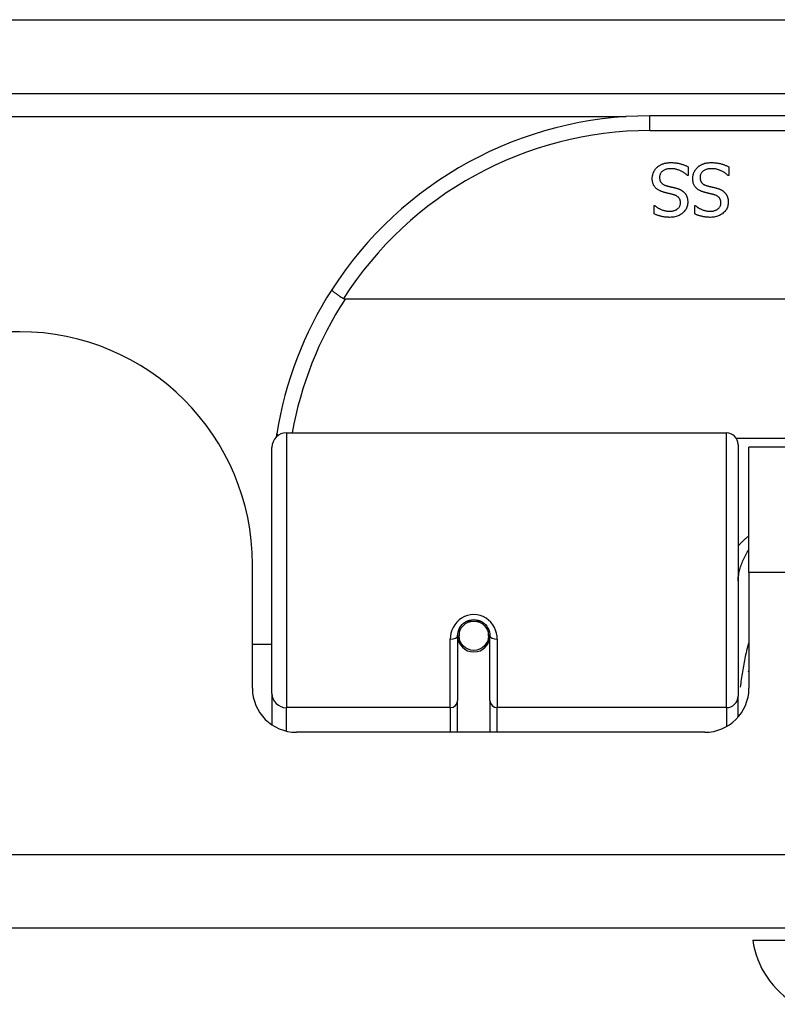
# Model space of a CAD drawing. Header units: inches. Extents: x 25 to 686, y 75 to 315.
# Tile 40 of 256: x 151.49 to 152.5, y 74.94 to 76.26. Entities that reach past the tile are written whole.
import ezdxf

# ---------------------------------------------------------------- set-up
doc = ezdxf.new("R2010")
doc.units = ezdxf.units.IN
doc.header["$MEASUREMENT"] = 0
doc.layers.add('Visible Edges(ANSI)', color=7, linetype='Continuous', lineweight=25)
doc.layers.add('Visible Tangent Edges(ANSI)', color=7, linetype='Continuous', lineweight=25)

msp = doc.modelspace()

# ---------------------------------------------------------------- linework, layer by layer
at = {"layer": 'Visible Edges(ANSI)'}
for p, q in [((91.5288, 76.1651), (157.3308, 76.1651)), ((153.8294, 76.1351), (152.3333, 76.1351)), ((152.3845, 76.0669), (152.3845, 76.0551)), ((152.4388, 76.0669), (152.4388, 76.0551)), ((152.3845, 76.0551), (152.3838, 76.0551)), ((152.4388, 76.0551), (152.4381, 76.0551)), ((152.3391, 76.0149), (152.3398, 76.0149)), ((152.3391, 76.0036), (152.3391, 76.0149)), ((152.3933, 76.0149), (152.394, 76.0149)), ((152.3933, 76.0036), (152.3933, 76.0149)), ((154.2382, 75.8894), (151.9245, 75.8894)), ((151.4883, 75.8456), (135.5733, 75.8456)), ((151.8461, 75.7101), (152.4357, 75.7101)), ((151.8264, 75.3605), (151.8264, 75.6904)), ((152.4514, 75.6943), (152.4514, 75.3567)), ((152.4658, 75.5226), (152.4658, 75.6906)), ((153.6968, 75.6906), (152.4658, 75.6906)), ((151.8003, 75.3676), (151.8003, 75.5336)), ((152.4658, 75.5226), (152.4658, 75.3676)), ((152.0754, 75.4379), (152.0754, 75.351)), ((152.0774, 75.4469), (152.0774, 75.4379)), ((152.1168, 75.4379), (152.1168, 75.4469)), ((152.1187, 75.351), (152.1187, 75.4379)), ((151.8264, 75.4261), (151.8003, 75.4261)), ((152.0775, 75.4356), (152.0756, 75.4356)), ((152.0814, 75.4261), (152.079, 75.4261)), ((152.1152, 75.4261), (152.1128, 75.4261)), ((152.1186, 75.4356), (152.1166, 75.4356)), ((151.8264, 75.3605), (151.8264, 75.3186)), ((152.4514, 75.329), (152.4514, 75.3567)), ((152.0754, 75.3086), (152.0754, 75.351)), ((152.1187, 75.351), (152.1187, 75.3086)), ((152.4068, 75.3086), (151.8594, 75.3086)), ((157.2323, 75.0456), (91.6273, 75.0456)), ((152.4711, 75.0298), (152.5439, 75.0298))]:
    msp.add_line(p, q, dxfattribs=at)
at = {"layer": 'Visible Edges(ANSI)', "flags": 128}
for points in [[(152.3427, 76.066), (152.3433, 76.0665), (152.3439, 76.067), (152.3445, 76.0675), (152.3451, 76.0679), (152.3457, 76.0683), (152.3464, 76.0687), (152.347, 76.0691), (152.3477, 76.0695), (152.3483, 76.0698), (152.349, 76.0702), (152.3497, 76.0705), (152.3504, 76.0708), (152.3512, 76.071), (152.3519, 76.0713), (152.3527, 76.0715), (152.3535, 76.0717), (152.3544, 76.0719), (152.3553, 76.072), (152.3562, 76.0721), (152.3571, 76.0722), (152.3581, 76.0723), (152.3591, 76.0724), (152.3602, 76.0724), (152.3612, 76.0724)], [(152.3612, 76.0724), (152.3625, 76.0724), (152.3637, 76.0724), (152.3649, 76.0723), (152.3661, 76.0722), (152.3672, 76.0721), (152.3683, 76.072), (152.3694, 76.0719), (152.3705, 76.0717), (152.3715, 76.0715), (152.3725, 76.0713), (152.3734, 76.0711), (152.3743, 76.0708), (152.3752, 76.0705), (152.3761, 76.0703), (152.377, 76.07), (152.3779, 76.0697), (152.3787, 76.0694), (152.3796, 76.069), (152.3804, 76.0687), (152.3812, 76.0684), (152.3821, 76.068), (152.3829, 76.0677), (152.3837, 76.0673), (152.3845, 76.0669)], [(152.397, 76.066), (152.3976, 76.0665), (152.3982, 76.067), (152.3988, 76.0675), (152.3994, 76.0679), (152.4, 76.0683), (152.4006, 76.0687), (152.4013, 76.0691), (152.4019, 76.0695), (152.4026, 76.0698), (152.4033, 76.0702), (152.404, 76.0705), (152.4047, 76.0708), (152.4054, 76.071), (152.4062, 76.0713), (152.407, 76.0715), (152.4078, 76.0717), (152.4087, 76.0719), (152.4096, 76.072), (152.4105, 76.0721), (152.4114, 76.0722), (152.4124, 76.0723), (152.4134, 76.0724), (152.4144, 76.0724), (152.4155, 76.0724)], [(152.4155, 76.0724), (152.4168, 76.0724), (152.418, 76.0724), (152.4192, 76.0723), (152.4204, 76.0722), (152.4215, 76.0721), (152.4226, 76.072), (152.4237, 76.0719), (152.4247, 76.0717), (152.4257, 76.0715), (152.4267, 76.0713), (152.4277, 76.0711), (152.4286, 76.0708), (152.4295, 76.0705), (152.4304, 76.0703), (152.4313, 76.07), (152.4321, 76.0697), (152.433, 76.0694), (152.4338, 76.069), (152.4347, 76.0687), (152.4355, 76.0684), (152.4363, 76.068), (152.4371, 76.0677), (152.438, 76.0673), (152.4388, 76.0669)], [(152.3363, 76.0509), (152.3363, 76.0516), (152.3364, 76.0523), (152.3364, 76.053), (152.3365, 76.0537), (152.3366, 76.0544), (152.3367, 76.0551), (152.3369, 76.0558), (152.3371, 76.0565), (152.3373, 76.0571), (152.3375, 76.0578), (152.3377, 76.0585), (152.338, 76.0592), (152.3383, 76.0598), (152.3386, 76.0605), (152.3389, 76.0611), (152.3393, 76.0617), (152.3396, 76.0623), (152.34, 76.0629), (152.3404, 76.0634), (152.3409, 76.064), (152.3413, 76.0645), (152.3418, 76.065), (152.3422, 76.0655), (152.3427, 76.066)], [(152.3619, 76.0643), (152.3606, 76.0642), (152.3594, 76.0642), (152.3583, 76.0641), (152.3571, 76.0639), (152.3561, 76.0637), (152.3551, 76.0635), (152.3541, 76.0632), (152.3532, 76.0628), (152.3524, 76.0624), (152.3516, 76.062), (152.3508, 76.0615), (152.3501, 76.061), (152.3495, 76.0605), (152.3489, 76.0599), (152.3484, 76.0593), (152.3479, 76.0586), (152.3475, 76.058), (152.3471, 76.0573), (152.3468, 76.0565), (152.3466, 76.0558), (152.3464, 76.055), (152.3462, 76.0542), (152.3462, 76.0533), (152.3461, 76.0524)], [(152.3838, 76.0551), (152.383, 76.0558), (152.3822, 76.0565), (152.3814, 76.0571), (152.3806, 76.0578), (152.3797, 76.0584), (152.3788, 76.059), (152.378, 76.0595), (152.377, 76.06), (152.3761, 76.0605), (152.3752, 76.061), (152.3742, 76.0614), (152.3733, 76.0619), (152.3723, 76.0622), (152.3713, 76.0626), (152.3703, 76.0629), (152.3694, 76.0632), (152.3684, 76.0635), (152.3675, 76.0637), (152.3665, 76.0639), (152.3656, 76.064), (152.3647, 76.0641), (152.3637, 76.0642), (152.3628, 76.0643), (152.3619, 76.0643)], [(152.3906, 76.0509), (152.3906, 76.0516), (152.3906, 76.0523), (152.3907, 76.053), (152.3908, 76.0537), (152.3909, 76.0544), (152.391, 76.0551), (152.3912, 76.0558), (152.3913, 76.0565), (152.3915, 76.0571), (152.3918, 76.0578), (152.392, 76.0585), (152.3923, 76.0592), (152.3926, 76.0598), (152.3929, 76.0605), (152.3932, 76.0611), (152.3935, 76.0617), (152.3939, 76.0623), (152.3943, 76.0629), (152.3947, 76.0634), (152.3951, 76.064), (152.3956, 76.0645), (152.396, 76.065), (152.3965, 76.0655), (152.397, 76.066)], [(152.4162, 76.0643), (152.4149, 76.0642), (152.4137, 76.0642), (152.4125, 76.0641), (152.4114, 76.0639), (152.4103, 76.0637), (152.4093, 76.0635), (152.4084, 76.0632), (152.4075, 76.0628), (152.4066, 76.0624), (152.4058, 76.062), (152.4051, 76.0615), (152.4044, 76.061), (152.4037, 76.0605), (152.4032, 76.0599), (152.4026, 76.0593), (152.4022, 76.0586), (152.4018, 76.058), (152.4014, 76.0573), (152.4011, 76.0565), (152.4008, 76.0558), (152.4006, 76.055), (152.4005, 76.0542), (152.4004, 76.0533), (152.4004, 76.0524)], [(152.4381, 76.0551), (152.4373, 76.0558), (152.4365, 76.0565), (152.4357, 76.0571), (152.4348, 76.0578), (152.434, 76.0584), (152.4331, 76.059), (152.4322, 76.0595), (152.4313, 76.06), (152.4304, 76.0605), (152.4295, 76.061), (152.4285, 76.0614), (152.4275, 76.0619), (152.4266, 76.0622), (152.4256, 76.0626), (152.4246, 76.0629), (152.4237, 76.0632), (152.4227, 76.0635), (152.4218, 76.0637), (152.4208, 76.0639), (152.4199, 76.064), (152.4189, 76.0641), (152.418, 76.0642), (152.4171, 76.0643), (152.4162, 76.0643)], [(152.3504, 76.0331), (152.3492, 76.0335), (152.3481, 76.0339), (152.347, 76.0344), (152.3459, 76.0348), (152.345, 76.0353), (152.3441, 76.0359), (152.3432, 76.0365), (152.3424, 76.0371), (152.3416, 76.0377), (152.3409, 76.0384), (152.3403, 76.0391), (152.3397, 76.0398), (152.3392, 76.0406), (152.3387, 76.0414), (152.3382, 76.0422), (152.3378, 76.0431), (152.3375, 76.044), (152.3372, 76.0449), (152.3369, 76.0458), (152.3367, 76.0468), (152.3365, 76.0478), (152.3364, 76.0488), (152.3363, 76.0499), (152.3363, 76.0509)], [(152.3461, 76.0524), (152.3461, 76.0517), (152.3462, 76.0511), (152.3463, 76.0504), (152.3464, 76.0498), (152.3465, 76.0492), (152.3466, 76.0486), (152.3468, 76.048), (152.3471, 76.0475), (152.3473, 76.047), (152.3476, 76.0465), (152.3479, 76.046), (152.3482, 76.0456), (152.3486, 76.0451), (152.349, 76.0447), (152.3494, 76.0443), (152.3499, 76.0439), (152.3504, 76.0436), (152.3509, 76.0432), (152.3515, 76.0429), (152.3521, 76.0426), (152.3527, 76.0423), (152.3534, 76.0421), (152.3541, 76.0418), (152.3549, 76.0416)], [(152.4046, 76.0331), (152.4035, 76.0335), (152.4023, 76.0339), (152.4012, 76.0344), (152.4002, 76.0348), (152.3992, 76.0353), (152.3983, 76.0359), (152.3975, 76.0365), (152.3967, 76.0371), (152.3959, 76.0377), (152.3952, 76.0384), (152.3946, 76.0391), (152.394, 76.0398), (152.3934, 76.0406), (152.3929, 76.0414), (152.3925, 76.0422), (152.3921, 76.0431), (152.3917, 76.044), (152.3914, 76.0449), (152.3912, 76.0458), (152.391, 76.0468), (152.3908, 76.0478), (152.3907, 76.0488), (152.3906, 76.0499), (152.3906, 76.0509)], [(152.4004, 76.0524), (152.4004, 76.0517), (152.4005, 76.0511), (152.4005, 76.0504), (152.4006, 76.0498), (152.4008, 76.0492), (152.4009, 76.0486), (152.4011, 76.048), (152.4013, 76.0475), (152.4016, 76.047), (152.4019, 76.0465), (152.4022, 76.046), (152.4025, 76.0456), (152.4029, 76.0451), (152.4033, 76.0447), (152.4037, 76.0443), (152.4042, 76.0439), (152.4047, 76.0436), (152.4052, 76.0432), (152.4058, 76.0429), (152.4064, 76.0426), (152.407, 76.0423), (152.4077, 76.0421), (152.4084, 76.0418), (152.4091, 76.0416)], [(152.3649, 76.0294), (152.3644, 76.0295), (152.3639, 76.0296), (152.3633, 76.0298), (152.3628, 76.0299), (152.3622, 76.0301), (152.3616, 76.0302), (152.361, 76.0304), (152.3603, 76.0305), (152.3597, 76.0307), (152.359, 76.0309), (152.3583, 76.031), (152.3576, 76.0312), (152.3569, 76.0314), (152.3562, 76.0315), (152.3555, 76.0317), (152.3549, 76.0319), (152.3542, 76.032), (152.3536, 76.0322), (152.353, 76.0323), (152.3525, 76.0325), (152.3519, 76.0326), (152.3514, 76.0328), (152.3509, 76.0329), (152.3504, 76.0331)], [(152.3549, 76.0416), (152.3554, 76.0414), (152.3559, 76.0413), (152.3565, 76.0411), (152.357, 76.041), (152.3575, 76.0409), (152.358, 76.0407), (152.3585, 76.0406), (152.359, 76.0405), (152.3595, 76.0404), (152.3599, 76.0403), (152.3604, 76.0401), (152.3609, 76.04), (152.3613, 76.0399), (152.3618, 76.0398), (152.3623, 76.0397), (152.3628, 76.0396), (152.3634, 76.0394), (152.3639, 76.0393), (152.3645, 76.0392), (152.3651, 76.039), (152.3657, 76.0389), (152.3663, 76.0387), (152.367, 76.0385), (152.3677, 76.0384)], [(152.3677, 76.0384), (152.3683, 76.0382), (152.3689, 76.038), (152.3694, 76.0379), (152.37, 76.0377), (152.3706, 76.0375), (152.3711, 76.0373), (152.3717, 76.0371), (152.3722, 76.0369), (152.3727, 76.0366), (152.3732, 76.0364), (152.3737, 76.0362), (152.3742, 76.0359), (152.3747, 76.0357), (152.3752, 76.0354), (152.3756, 76.0351), (152.3761, 76.0349), (152.3765, 76.0346), (152.377, 76.0342), (152.3774, 76.0339), (152.3778, 76.0336), (152.3782, 76.0332), (152.3786, 76.0329), (152.379, 76.0325), (152.3794, 76.0321)], [(152.3794, 76.0321), (152.3797, 76.0317), (152.3801, 76.0313), (152.3804, 76.0309), (152.3807, 76.0305), (152.381, 76.03), (152.3813, 76.0296), (152.3816, 76.0291), (152.3819, 76.0286), (152.3821, 76.0281), (152.3823, 76.0276), (152.3826, 76.0271), (152.3828, 76.0266), (152.383, 76.0261), (152.3831, 76.0255), (152.3833, 76.025), (152.3834, 76.0244), (152.3836, 76.0238), (152.3837, 76.0232), (152.3838, 76.0226), (152.3838, 76.022), (152.3839, 76.0213), (152.3839, 76.0207), (152.384, 76.02), (152.384, 76.0193)], [(152.4192, 76.0294), (152.4187, 76.0295), (152.4181, 76.0296), (152.4176, 76.0298), (152.417, 76.0299), (152.4165, 76.0301), (152.4158, 76.0302), (152.4152, 76.0304), (152.4146, 76.0305), (152.4139, 76.0307), (152.4133, 76.0309), (152.4126, 76.031), (152.4119, 76.0312), (152.4111, 76.0314), (152.4104, 76.0315), (152.4098, 76.0317), (152.4091, 76.0319), (152.4085, 76.032), (152.4079, 76.0322), (152.4073, 76.0323), (152.4067, 76.0325), (152.4062, 76.0326), (152.4056, 76.0328), (152.4051, 76.0329), (152.4046, 76.0331)], [(152.4091, 76.0416), (152.4097, 76.0414), (152.4102, 76.0413), (152.4107, 76.0411), (152.4112, 76.041), (152.4118, 76.0409), (152.4123, 76.0407), (152.4128, 76.0406), (152.4132, 76.0405), (152.4137, 76.0404), (152.4142, 76.0403), (152.4147, 76.0401), (152.4151, 76.04), (152.4156, 76.0399), (152.4161, 76.0398), (152.4166, 76.0397), (152.4171, 76.0396), (152.4176, 76.0394), (152.4182, 76.0393), (152.4188, 76.0392), (152.4194, 76.039), (152.42, 76.0389), (152.4206, 76.0387), (152.4213, 76.0385), (152.4219, 76.0384)], [(152.4219, 76.0384), (152.4225, 76.0382), (152.4231, 76.038), (152.4237, 76.0379), (152.4243, 76.0377), (152.4249, 76.0375), (152.4254, 76.0373), (152.426, 76.0371), (152.4265, 76.0369), (152.427, 76.0366), (152.4275, 76.0364), (152.428, 76.0362), (152.4285, 76.0359), (152.429, 76.0357), (152.4295, 76.0354), (152.4299, 76.0351), (152.4304, 76.0349), (152.4308, 76.0346), (152.4312, 76.0342), (152.4317, 76.0339), (152.4321, 76.0336), (152.4325, 76.0332), (152.4329, 76.0329), (152.4333, 76.0325), (152.4336, 76.0321)], [(152.4336, 76.0321), (152.434, 76.0317), (152.4343, 76.0313), (152.4347, 76.0309), (152.435, 76.0305), (152.4353, 76.03), (152.4356, 76.0296), (152.4359, 76.0291), (152.4361, 76.0286), (152.4364, 76.0281), (152.4366, 76.0276), (152.4368, 76.0271), (152.437, 76.0266), (152.4372, 76.0261), (152.4374, 76.0255), (152.4376, 76.025), (152.4377, 76.0244), (152.4378, 76.0238), (152.4379, 76.0232), (152.438, 76.0226), (152.4381, 76.022), (152.4382, 76.0213), (152.4382, 76.0207), (152.4382, 76.02), (152.4382, 76.0193)], [(152.3595, 76.0072), (152.3606, 76.0072), (152.3616, 76.0073), (152.3626, 76.0074), (152.3636, 76.0075), (152.3645, 76.0077), (152.3654, 76.008), (152.3663, 76.0082), (152.3671, 76.0086), (152.3679, 76.0089), (152.3687, 76.0093), (152.3694, 76.0098), (152.3701, 76.0103), (152.3707, 76.0108), (152.3713, 76.0113), (152.3719, 76.0119), (152.3724, 76.0125), (152.3728, 76.0132), (152.3731, 76.0138), (152.3734, 76.0145), (152.3737, 76.0152), (152.3739, 76.016), (152.374, 76.0167), (152.3741, 76.0175), (152.3741, 76.0183)], [(152.384, 76.0193), (152.3839, 76.0179), (152.3838, 76.0165), (152.3836, 76.0152), (152.3832, 76.0139), (152.3828, 76.0126), (152.3823, 76.0114), (152.3817, 76.0102), (152.381, 76.0091), (152.3802, 76.008), (152.3793, 76.0069), (152.3783, 76.0059), (152.3773, 76.0049), (152.3761, 76.0039), (152.3749, 76.0031), (152.3737, 76.0023), (152.3724, 76.0016), (152.371, 76.001), (152.3696, 76.0005), (152.3682, 76), (152.3667, 75.9997), (152.3651, 75.9994), (152.3635, 75.9992), (152.3618, 75.9991), (152.3601, 75.999)], [(152.3741, 76.0183), (152.3741, 76.0191), (152.3741, 76.0198), (152.374, 76.0205), (152.3739, 76.0211), (152.3737, 76.0217), (152.3736, 76.0224), (152.3733, 76.0229), (152.3731, 76.0235), (152.3728, 76.024), (152.3725, 76.0245), (152.3721, 76.025), (152.3718, 76.0255), (152.3714, 76.0259), (152.3709, 76.0263), (152.3704, 76.0267), (152.3699, 76.0271), (152.3694, 76.0275), (152.3689, 76.0278), (152.3683, 76.0281), (152.3677, 76.0284), (152.367, 76.0287), (152.3663, 76.0289), (152.3656, 76.0291), (152.3649, 76.0294)], [(152.4138, 76.0072), (152.4148, 76.0072), (152.4159, 76.0073), (152.4169, 76.0074), (152.4179, 76.0075), (152.4188, 76.0077), (152.4197, 76.008), (152.4206, 76.0082), (152.4214, 76.0086), (152.4222, 76.0089), (152.423, 76.0093), (152.4237, 76.0098), (152.4244, 76.0103), (152.425, 76.0108), (152.4256, 76.0113), (152.4261, 76.0119), (152.4266, 76.0125), (152.427, 76.0132), (152.4274, 76.0138), (152.4277, 76.0145), (152.428, 76.0152), (152.4282, 76.016), (152.4283, 76.0167), (152.4284, 76.0175), (152.4284, 76.0183)], [(152.4382, 76.0193), (152.4382, 76.0179), (152.4381, 76.0165), (152.4378, 76.0152), (152.4375, 76.0139), (152.4371, 76.0126), (152.4366, 76.0114), (152.436, 76.0102), (152.4353, 76.0091), (152.4345, 76.008), (152.4336, 76.0069), (152.4326, 76.0059), (152.4315, 76.0049), (152.4304, 76.0039), (152.4292, 76.0031), (152.4279, 76.0023), (152.4266, 76.0016), (152.4253, 76.001), (152.4239, 76.0005), (152.4224, 76), (152.4209, 75.9997), (152.4194, 75.9994), (152.4178, 75.9992), (152.4161, 75.9991), (152.4144, 75.999)], [(152.4284, 76.0183), (152.4284, 76.0191), (152.4284, 76.0198), (152.4283, 76.0205), (152.4282, 76.0211), (152.428, 76.0217), (152.4278, 76.0224), (152.4276, 76.0229), (152.4274, 76.0235), (152.4271, 76.024), (152.4268, 76.0245), (152.4264, 76.025), (152.426, 76.0255), (152.4256, 76.0259), (152.4252, 76.0263), (152.4247, 76.0267), (152.4242, 76.0271), (152.4237, 76.0275), (152.4231, 76.0278), (152.4225, 76.0281), (152.4219, 76.0284), (152.4213, 76.0287), (152.4206, 76.0289), (152.4199, 76.0291), (152.4192, 76.0294)], [(152.3398, 76.0149), (152.3403, 76.0144), (152.3409, 76.0139), (152.3416, 76.0134), (152.3422, 76.0129), (152.3429, 76.0124), (152.3436, 76.012), (152.3443, 76.0115), (152.3451, 76.0111), (152.3459, 76.0107), (152.3467, 76.0103), (152.3476, 76.0099), (152.3484, 76.0095), (152.3493, 76.0091), (152.3502, 76.0088), (152.3511, 76.0085), (152.352, 76.0082), (152.3529, 76.008), (152.3538, 76.0078), (152.3548, 76.0076), (152.3557, 76.0074), (152.3566, 76.0073), (152.3576, 76.0073), (152.3585, 76.0072), (152.3595, 76.0072)], [(152.394, 76.0149), (152.3946, 76.0144), (152.3952, 76.0139), (152.3958, 76.0134), (152.3965, 76.0129), (152.3972, 76.0124), (152.3979, 76.012), (152.3986, 76.0115), (152.3994, 76.0111), (152.4002, 76.0107), (152.401, 76.0103), (152.4018, 76.0099), (152.4027, 76.0095), (152.4036, 76.0091), (152.4045, 76.0088), (152.4054, 76.0085), (152.4063, 76.0082), (152.4072, 76.008), (152.4081, 76.0078), (152.409, 76.0076), (152.41, 76.0074), (152.4109, 76.0073), (152.4119, 76.0073), (152.4128, 76.0072), (152.4138, 76.0072)], [(152.3601, 75.999), (152.3591, 75.999), (152.3582, 75.9991), (152.3572, 75.9991), (152.3562, 75.9992), (152.3553, 75.9992), (152.3543, 75.9993), (152.3534, 75.9994), (152.3525, 75.9996), (152.3516, 75.9997), (152.3507, 75.9999), (152.3498, 76), (152.3489, 76.0002), (152.348, 76.0004), (152.3471, 76.0006), (152.3463, 76.0009), (152.3454, 76.0011), (152.3446, 76.0014), (152.3438, 76.0017), (152.343, 76.0019), (152.3422, 76.0023), (152.3414, 76.0026), (152.3406, 76.0029), (152.3398, 76.0033), (152.3391, 76.0036)], [(152.4144, 75.999), (152.4134, 75.999), (152.4124, 75.9991), (152.4115, 75.9991), (152.4105, 75.9992), (152.4095, 75.9992), (152.4086, 75.9993), (152.4077, 75.9994), (152.4067, 75.9996), (152.4058, 75.9997), (152.4049, 75.9999), (152.404, 76), (152.4032, 76.0002), (152.4023, 76.0004), (152.4014, 76.0006), (152.4006, 76.0009), (152.3997, 76.0011), (152.3989, 76.0014), (152.3981, 76.0017), (152.3972, 76.0019), (152.3964, 76.0023), (152.3956, 76.0026), (152.3949, 76.0029), (152.3941, 76.0033), (152.3933, 76.0036)], [(151.9067, 75.9019), (151.9067, 75.9018), (151.9067, 75.9017), (151.9068, 75.9015), (151.907, 75.9012), (151.9073, 75.9009), (151.9076, 75.9006), (151.908, 75.9002), (151.9085, 75.8998), (151.909, 75.8994), (151.9096, 75.8989), (151.9102, 75.8984), (151.9109, 75.8979), (151.9117, 75.8973), (151.9125, 75.8967), (151.9133, 75.8961), (151.9142, 75.8955), (151.9152, 75.8948), (151.9161, 75.8941), (151.9171, 75.8935), (151.9181, 75.8928), (151.9192, 75.8921), (151.9202, 75.8914), (151.9213, 75.8907), (151.9224, 75.89)], [(151.9245, 75.8894), (151.9244, 75.8894), (151.9243, 75.8894), (151.9242, 75.8894), (151.9241, 75.8894), (151.924, 75.8894), (151.9239, 75.8894), (151.9238, 75.8895), (151.9237, 75.8895), (151.9236, 75.8895), (151.9236, 75.8895), (151.9235, 75.8895), (151.9234, 75.8895), (151.9233, 75.8896), (151.9232, 75.8896), (151.9231, 75.8896), (151.923, 75.8896), (151.923, 75.8897), (151.9229, 75.8897), (151.9228, 75.8897), (151.9227, 75.8898), (151.9226, 75.8898), (151.9226, 75.8899), (151.9225, 75.8899), (151.9224, 75.89)], [(151.833, 75.7093), (151.8329, 75.7091), (151.8329, 75.7089), (151.8329, 75.7087), (151.8328, 75.7085), (151.8328, 75.7083), (151.8328, 75.708), (151.8327, 75.7078), (151.8327, 75.7076), (151.8327, 75.7074), (151.8326, 75.7072), (151.8326, 75.707), (151.8326, 75.7068), (151.8325, 75.7066), (151.8325, 75.7064), (151.8325, 75.7062), (151.8324, 75.706), (151.8324, 75.7058), (151.8324, 75.7056), (151.8323, 75.7053), (151.8323, 75.7051), (151.8323, 75.7049), (151.8322, 75.7047), (151.8322, 75.7045), (151.8322, 75.7043)], [(152.0754, 75.4379), (152.0756, 75.4405), (152.0761, 75.4432), (152.0769, 75.4458), (152.0781, 75.4483), (152.0796, 75.4506), (152.0814, 75.4528), (152.0835, 75.4548), (152.0859, 75.4564), (152.0885, 75.4578), (152.0913, 75.4588), (152.0942, 75.4594), (152.0971, 75.4596), (152.1001, 75.4594), (152.103, 75.4587), (152.1057, 75.4577), (152.1084, 75.4564), (152.1107, 75.4547), (152.1128, 75.4528), (152.1146, 75.4506), (152.1161, 75.4482), (152.1172, 75.4457), (152.1181, 75.4432), (152.1186, 75.4405), (152.1187, 75.4379)], [(152.4653, 75.3895), (152.4653, 75.3896), (152.4654, 75.3897), (152.4654, 75.3897), (152.4654, 75.3898), (152.4654, 75.3898), (152.4654, 75.3899), (152.4655, 75.3899), (152.4655, 75.39), (152.4655, 75.39), (152.4655, 75.3901), (152.4656, 75.3901), (152.4656, 75.3902), (152.4656, 75.3903), (152.4656, 75.3903), (152.4656, 75.3904), (152.4657, 75.3904), (152.4657, 75.3905), (152.4657, 75.3905), (152.4657, 75.3906), (152.4658, 75.3906), (152.4658, 75.3907), (152.4658, 75.3907), (152.4658, 75.3908), (152.4658, 75.3908)]]:
    msp.add_lwpolyline(points, dxfattribs=at)
at = {"layer": 'Visible Edges(ANSI)'}
msp.add_circle((152.0971, 75.4379), 0.0197, dxfattribs=at)
for centre, radius, start, end in [((152.3333, 75.6282), 0.5069, 90, 147.3142), ((152.3333, 75.6282), 0.5069, 147.3142, 170.7932), ((151.4883, 75.5336), 0.312, 0, 90), ((151.8461, 75.6904), 0.0197, 90, 180), ((152.4357, 75.6943), 0.0157, 0, 90), ((152.0971, 75.4379), 0.0217, 180, 0), ((151.8594, 75.3676), 0.0591, 180, 270), ((152.4068, 75.3676), 0.0591, 270, 0), ((152.5881, 75.0461), 0.1181, 187.9413, 240.1831)]:
    msp.add_arc(centre, radius, start, end, dxfattribs=at)
for start_param, end_param in [(3.444465, 3.571292), (5.853486, 5.980313)]:
    msp.add_ellipse((152.0971, 75.4461), major_axis=(0.0217, 0), ratio=0.267949, start_param=start_param, end_param=end_param, dxfattribs=at)
at = {"layer": 'Visible Tangent Edges(ANSI)'}
for p, q in [((91.5288, 76.2641), (156.5637, 76.2641)), ((134.7602, 76.1341), (152.3015, 76.1341)), ((152.3333, 76.1154), (152.3333, 76.1351)), ((152.3333, 76.1154), (153.8294, 76.1154)), ((151.8461, 75.7101), (151.8461, 75.3415)), ((152.4357, 75.3415), (152.4357, 75.7101)), ((153.7135, 75.7024), (152.4492, 75.7024)), ((153.6968, 75.5226), (152.4658, 75.5226)), ((152.0881, 75.4576), (152.1061, 75.4576)), ((152.0656, 75.3415), (152.0656, 75.4332)), ((152.1286, 75.4332), (152.1286, 75.3415)), ((151.8461, 75.3101), (151.8461, 75.3415)), ((152.0656, 75.3415), (151.8461, 75.3415)), ((152.0656, 75.3415), (152.0656, 75.3086)), ((152.4357, 75.3415), (152.1286, 75.3415)), ((152.1286, 75.3086), (152.1286, 75.3415)), ((152.4357, 75.3415), (152.4357, 75.3161)), ((91.6273, 75.1446), (157.2323, 75.1446))]:
    msp.add_line(p, q, dxfattribs=at)
at = {"layer": 'Visible Tangent Edges(ANSI)', "flags": 128}
for points in [[(152.4659, 75.5716), (152.4652, 75.5711), (152.4645, 75.5706), (152.4638, 75.5701), (152.4631, 75.5695), (152.4624, 75.569), (152.4618, 75.5685), (152.4611, 75.5679), (152.4605, 75.5674), (152.4599, 75.5668), (152.4592, 75.5662), (152.4586, 75.5657), (152.458, 75.5651), (152.4574, 75.5645), (152.4568, 75.5639), (152.4563, 75.5634), (152.4557, 75.5628), (152.4551, 75.5622), (152.4546, 75.5616), (152.454, 75.561), (152.4535, 75.5604), (152.453, 75.5598), (152.4524, 75.5592), (152.4519, 75.5586), (152.4514, 75.5581)], [(152.4514, 75.5117), (152.4515, 75.5133), (152.4515, 75.5149), (152.4517, 75.5165), (152.4519, 75.5182), (152.4522, 75.5198), (152.4525, 75.5215), (152.4528, 75.5232), (152.4532, 75.525), (152.4537, 75.5267), (152.4542, 75.5285), (152.4548, 75.5303), (152.4554, 75.532), (152.456, 75.5338), (152.4567, 75.5356), (152.4574, 75.5374), (152.4582, 75.5392), (152.459, 75.541), (152.4599, 75.5428), (152.4608, 75.5446), (152.4617, 75.5464), (152.4627, 75.5482), (152.4637, 75.55), (152.4647, 75.5518), (152.4659, 75.5536)], [(152.1286, 75.4332), (152.1283, 75.4372), (152.1276, 75.4413), (152.1264, 75.4452), (152.1247, 75.4491), (152.1226, 75.4527), (152.12, 75.456), (152.1169, 75.459), (152.1135, 75.4616), (152.1097, 75.4637), (152.1056, 75.4652), (152.1014, 75.4661), (152.0971, 75.4665), (152.0928, 75.4661), (152.0886, 75.4652), (152.0846, 75.4637), (152.0808, 75.4617), (152.0773, 75.4591), (152.0742, 75.4561), (152.0716, 75.4527), (152.0694, 75.4491), (152.0677, 75.4453), (152.0665, 75.4413), (152.0658, 75.4373), (152.0656, 75.4332)], [(152.4658, 75.43), (152.4652, 75.4275), (152.4645, 75.425), (152.4639, 75.4225), (152.4633, 75.42), (152.4627, 75.4175), (152.4621, 75.415), (152.4615, 75.4125), (152.461, 75.4099), (152.4604, 75.4074), (152.4599, 75.4049), (152.4594, 75.4023), (152.4589, 75.3998), (152.4585, 75.3972), (152.458, 75.3947), (152.4576, 75.3921), (152.4571, 75.3896), (152.4567, 75.387), (152.4563, 75.3844), (152.456, 75.3818), (152.4556, 75.3792), (152.4553, 75.3766), (152.4549, 75.3741), (152.4546, 75.3715), (152.4543, 75.3688)]]:
    msp.add_lwpolyline(points, dxfattribs=at)
at = {"layer": 'Visible Tangent Edges(ANSI)'}
for centre, start, end in [((152.3333, 75.6282), 90, 147.5011), ((152.3333, 75.6245), 147.0552, 169.8777)]:
    msp.add_arc(centre, 0.4872, start, end, dxfattribs=at)
for centre, major_axis, ratio, start_param, end_param in [((151.8524, 75.7061), (-0.0194, 0.0031), 0.187438, 0, 0.544489), ((152.0656, 75.4379), (0.00984, 0), 0.476565, 4.712389, 6.283185), ((152.1286, 75.4379), (-0.00984, 0), 0.476565, 0, 1.570796), ((151.8461, 75.3605), (-0.0197, 0), 0.965926, 0, 1.570796), ((152.4357, 75.3567), (0.0157, 0), 0.965926, 4.712389, 6.283185), ((152.0656, 75.351), (0.00984, 0), 0.965926, 4.712389, 6.283185), ((152.1286, 75.351), (-0.00984, 0), 0.965926, 0, 1.570796)]:
    msp.add_ellipse(centre, major_axis=major_axis, ratio=ratio, start_param=start_param, end_param=end_param, dxfattribs=at)

doc.saveas('drawing.dxf')
